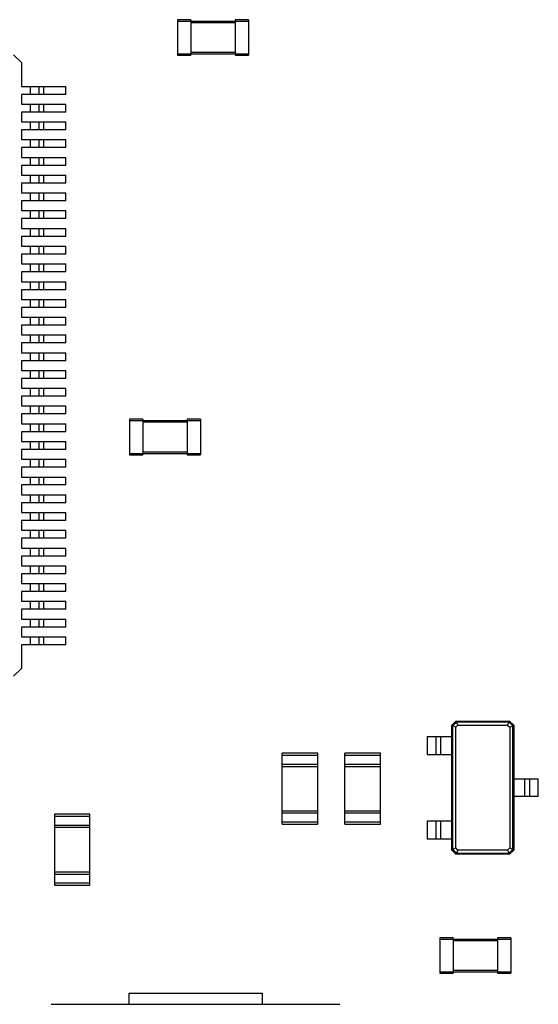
# Model space of a CAD drawing. Header units: millimetres. Extents: x -257 to 878, y 386 to 760.
# Tile 24 of 39: x 553 to 565, y 490 to 512. Entities that reach past the tile are written whole.
import ezdxf

# ---------------------------------------------------------------- set-up
doc = ezdxf.new("R2010")
doc.units = ezdxf.units.MM
doc.header["$LTSCALE"] = 30.734
doc.layers.get('0').update_dxf_attribs({"linetype": 'CONTINUOUS'})

msp = doc.modelspace()

# ---------------------------------------------------------------- linework, layer by layer
at = {"color": 7, "linetype": 'Continuous'}
for p, q in [((556.391, 511.987), (556.391, 511.187)), ((556.691, 511.987), (556.391, 511.987)), ((556.391, 511.957), (557.991, 511.957)), ((556.691, 511.987), (556.691, 511.187)), ((556.691, 511.927), (557.691, 511.927)), ((557.691, 511.987), (557.691, 511.187)), ((557.991, 511.987), (557.691, 511.987)), ((557.991, 511.987), (557.991, 511.187)), ((552.7, 511.195), (552.875, 511.02)), ((556.391, 511.217), (557.991, 511.217)), ((556.391, 511.187), (556.691, 511.187)), ((557.691, 511.247), (556.691, 511.247)), ((557.691, 511.187), (557.991, 511.187)), ((552.875, 511.02), (552.875, 510.485)), ((552.875, 510.485), (553.875, 510.485)), ((553.075, 510.485), (553.075, 510.305)), ((553.275, 510.305), (553.275, 510.485)), ((553.375, 510.485), (553.375, 510.305)), ((553.875, 510.305), (553.875, 510.485)), ((552.875, 510.305), (552.875, 510.085)), ((553.875, 510.305), (552.875, 510.305)), ((552.875, 510.085), (553.875, 510.085)), ((553.075, 510.085), (553.075, 509.905)), ((553.275, 509.905), (553.275, 510.085)), ((553.375, 510.085), (553.375, 509.905)), ((553.875, 509.905), (553.875, 510.085)), ((552.875, 509.905), (552.875, 509.685)), ((553.875, 509.905), (552.875, 509.905)), ((552.875, 509.685), (553.875, 509.685)), ((552.875, 509.505), (552.875, 509.285)), ((553.875, 509.505), (552.875, 509.505)), ((553.075, 509.685), (553.075, 509.505)), ((553.275, 509.505), (553.275, 509.685)), ((553.375, 509.685), (553.375, 509.505)), ((553.875, 509.505), (553.875, 509.685)), ((552.875, 509.285), (553.875, 509.285)), ((553.075, 509.285), (553.075, 509.105)), ((553.275, 509.105), (553.275, 509.285)), ((553.375, 509.285), (553.375, 509.105)), ((553.875, 509.105), (553.875, 509.285)), ((552.875, 509.105), (552.875, 508.885)), ((553.875, 509.105), (552.875, 509.105)), ((552.875, 508.885), (553.875, 508.885)), ((553.075, 508.885), (553.075, 508.705)), ((553.275, 508.705), (553.275, 508.885)), ((553.375, 508.885), (553.375, 508.705)), ((553.875, 508.705), (553.875, 508.885)), ((552.875, 508.705), (552.875, 508.485)), ((553.875, 508.705), (552.875, 508.705)), ((552.875, 508.485), (553.875, 508.485)), ((553.075, 508.485), (553.075, 508.305)), ((553.275, 508.305), (553.275, 508.485)), ((553.375, 508.485), (553.375, 508.305)), ((553.875, 508.305), (553.875, 508.485)), ((552.875, 508.305), (552.875, 508.085)), ((553.875, 508.305), (552.875, 508.305)), ((552.875, 508.085), (553.875, 508.085)), ((553.075, 508.085), (553.075, 507.905)), ((553.275, 507.905), (553.275, 508.085)), ((553.375, 508.085), (553.375, 507.905)), ((553.875, 507.905), (553.875, 508.085)), ((552.875, 507.905), (552.875, 507.685)), ((553.875, 507.905), (552.875, 507.905)), ((552.875, 507.685), (553.875, 507.685)), ((552.875, 507.505), (552.875, 507.285)), ((553.875, 507.505), (552.875, 507.505)), ((553.075, 507.685), (553.075, 507.505)), ((553.275, 507.505), (553.275, 507.685)), ((553.375, 507.685), (553.375, 507.505)), ((553.875, 507.505), (553.875, 507.685)), ((552.875, 507.285), (553.875, 507.285)), ((553.075, 507.285), (553.075, 507.105)), ((553.275, 507.105), (553.275, 507.285)), ((553.375, 507.285), (553.375, 507.105)), ((553.875, 507.105), (553.875, 507.285)), ((552.875, 507.105), (552.875, 506.885)), ((553.875, 507.105), (552.875, 507.105)), ((552.875, 506.885), (553.875, 506.885)), ((553.075, 506.885), (553.075, 506.705)), ((553.275, 506.705), (553.275, 506.885)), ((553.375, 506.885), (553.375, 506.705)), ((553.875, 506.705), (553.875, 506.885)), ((552.875, 506.705), (552.875, 506.485)), ((553.875, 506.705), (552.875, 506.705)), ((552.875, 506.485), (553.875, 506.485)), ((553.075, 506.485), (553.075, 506.305)), ((553.275, 506.305), (553.275, 506.485)), ((553.375, 506.485), (553.375, 506.305)), ((553.875, 506.305), (553.875, 506.485)), ((552.875, 506.305), (552.875, 506.085)), ((553.875, 506.305), (552.875, 506.305)), ((552.875, 506.085), (553.875, 506.085)), ((553.075, 506.085), (553.075, 505.905)), ((553.275, 505.905), (553.275, 506.085)), ((553.375, 506.085), (553.375, 505.905)), ((553.875, 505.905), (553.875, 506.085)), ((552.875, 505.905), (552.875, 505.685)), ((553.875, 505.905), (552.875, 505.905)), ((552.875, 505.685), (553.875, 505.685)), ((552.875, 505.505), (552.875, 505.285)), ((553.875, 505.505), (552.875, 505.505)), ((553.075, 505.685), (553.075, 505.505)), ((553.275, 505.505), (553.275, 505.685)), ((553.375, 505.685), (553.375, 505.505)), ((553.875, 505.505), (553.875, 505.685)), ((552.875, 505.285), (553.875, 505.285)), ((553.075, 505.285), (553.075, 505.105)), ((553.275, 505.105), (553.275, 505.285)), ((553.375, 505.285), (553.375, 505.105)), ((553.875, 505.105), (553.875, 505.285)), ((552.875, 505.105), (552.875, 504.885)), ((553.875, 505.105), (552.875, 505.105)), ((552.875, 504.885), (553.875, 504.885)), ((553.075, 504.885), (553.075, 504.705)), ((553.275, 504.705), (553.275, 504.885)), ((553.375, 504.885), (553.375, 504.705)), ((553.875, 504.705), (553.875, 504.885)), ((552.875, 504.705), (552.875, 504.485)), ((553.875, 504.705), (552.875, 504.705)), ((552.875, 504.485), (553.875, 504.485)), ((553.075, 504.485), (553.075, 504.305)), ((553.275, 504.305), (553.275, 504.485)), ((553.375, 504.485), (553.375, 504.305)), ((553.875, 504.305), (553.875, 504.485)), ((552.875, 504.305), (552.875, 504.085)), ((553.875, 504.305), (552.875, 504.305)), ((552.875, 504.085), (553.875, 504.085)), ((553.075, 504.085), (553.075, 503.905)), ((553.275, 503.905), (553.275, 504.085)), ((553.375, 504.085), (553.375, 503.905)), ((553.875, 503.905), (553.875, 504.085)), ((552.875, 503.905), (552.875, 503.685)), ((553.875, 503.905), (552.875, 503.905)), ((552.875, 503.685), (553.875, 503.685)), ((552.875, 503.505), (552.875, 503.285)), ((553.875, 503.505), (552.875, 503.505)), ((553.075, 503.685), (553.075, 503.505)), ((553.275, 503.505), (553.275, 503.685)), ((553.375, 503.685), (553.375, 503.505)), ((553.875, 503.505), (553.875, 503.685)), ((552.875, 503.285), (553.875, 503.285)), ((553.075, 503.285), (553.075, 503.105)), ((553.275, 503.105), (553.275, 503.285)), ((553.375, 503.285), (553.375, 503.105)), ((553.875, 503.105), (553.875, 503.285)), ((552.875, 503.105), (552.875, 502.885)), ((553.875, 503.105), (552.875, 503.105)), ((552.875, 502.885), (553.875, 502.885)), ((553.075, 502.885), (553.075, 502.705)), ((553.275, 502.705), (553.275, 502.885)), ((553.375, 502.885), (553.375, 502.705)), ((553.875, 502.705), (553.875, 502.885)), ((555.309, 502.987), (555.309, 502.187)), ((555.609, 502.987), (555.309, 502.987)), ((555.309, 502.957), (556.909, 502.957)), ((555.609, 502.987), (555.609, 502.187)), ((555.609, 502.927), (556.609, 502.927)), ((556.609, 502.987), (556.609, 502.187)), ((556.909, 502.987), (556.609, 502.987)), ((556.909, 502.987), (556.909, 502.187)), ((552.875, 502.705), (552.875, 502.485)), ((553.875, 502.705), (552.875, 502.705)), ((552.875, 502.485), (553.875, 502.485)), ((553.075, 502.485), (553.075, 502.305)), ((553.275, 502.305), (553.275, 502.485)), ((553.375, 502.485), (553.375, 502.305)), ((553.875, 502.305), (553.875, 502.485)), ((552.875, 502.305), (552.875, 502.085)), ((553.875, 502.305), (552.875, 502.305)), ((555.309, 502.217), (556.909, 502.217)), ((555.309, 502.187), (555.609, 502.187)), ((556.609, 502.247), (555.609, 502.247)), ((556.609, 502.187), (556.909, 502.187)), ((552.875, 502.085), (553.875, 502.085)), ((553.075, 502.085), (553.075, 501.905)), ((553.275, 501.905), (553.275, 502.085)), ((553.375, 502.085), (553.375, 501.905)), ((553.875, 501.905), (553.875, 502.085)), ((552.875, 501.905), (552.875, 501.685)), ((553.875, 501.905), (552.875, 501.905)), ((552.875, 501.685), (553.875, 501.685)), ((552.875, 501.505), (552.875, 501.285)), ((553.875, 501.505), (552.875, 501.505)), ((553.075, 501.685), (553.075, 501.505)), ((553.275, 501.505), (553.275, 501.685)), ((553.375, 501.685), (553.375, 501.505)), ((553.875, 501.505), (553.875, 501.685)), ((552.875, 501.285), (553.875, 501.285)), ((553.075, 501.285), (553.075, 501.105)), ((553.275, 501.105), (553.275, 501.285)), ((553.375, 501.285), (553.375, 501.105)), ((553.875, 501.105), (553.875, 501.285)), ((552.875, 501.105), (552.875, 500.885)), ((553.875, 501.105), (552.875, 501.105)), ((552.875, 500.885), (553.875, 500.885)), ((553.075, 500.885), (553.075, 500.705)), ((553.275, 500.705), (553.275, 500.885)), ((553.375, 500.885), (553.375, 500.705)), ((553.875, 500.705), (553.875, 500.885)), ((552.875, 500.705), (552.875, 500.485)), ((553.875, 500.705), (552.875, 500.705)), ((552.875, 500.485), (553.875, 500.485)), ((553.075, 500.485), (553.075, 500.305)), ((553.275, 500.305), (553.275, 500.485)), ((553.375, 500.485), (553.375, 500.305)), ((553.875, 500.305), (553.875, 500.485)), ((552.875, 500.305), (552.875, 500.085)), ((553.875, 500.305), (552.875, 500.305)), ((552.875, 500.085), (553.875, 500.085)), ((553.075, 500.085), (553.075, 499.905)), ((553.275, 499.905), (553.275, 500.085)), ((553.375, 500.085), (553.375, 499.905)), ((553.875, 499.905), (553.875, 500.085)), ((552.875, 499.905), (552.875, 499.685)), ((553.875, 499.905), (552.875, 499.905)), ((552.875, 499.685), (553.875, 499.685)), ((552.875, 499.505), (552.875, 499.285)), ((553.875, 499.505), (552.875, 499.505)), ((553.075, 499.685), (553.075, 499.505)), ((553.275, 499.505), (553.275, 499.685)), ((553.375, 499.685), (553.375, 499.505)), ((553.875, 499.505), (553.875, 499.685)), ((552.875, 499.285), (553.875, 499.285)), ((553.075, 499.285), (553.075, 499.105)), ((553.275, 499.105), (553.275, 499.285)), ((553.375, 499.285), (553.375, 499.105)), ((553.875, 499.105), (553.875, 499.285)), ((552.875, 499.105), (552.875, 498.885)), ((553.875, 499.105), (552.875, 499.105)), ((552.875, 498.885), (553.875, 498.885)), ((553.075, 498.885), (553.075, 498.705)), ((553.275, 498.705), (553.275, 498.885)), ((553.375, 498.885), (553.375, 498.705)), ((553.875, 498.705), (553.875, 498.885)), ((552.875, 498.705), (552.875, 498.485)), ((553.875, 498.705), (552.875, 498.705)), ((552.875, 498.485), (553.875, 498.485)), ((553.075, 498.485), (553.075, 498.305)), ((553.275, 498.305), (553.275, 498.485)), ((553.375, 498.485), (553.375, 498.305)), ((553.875, 498.305), (553.875, 498.485)), ((552.875, 498.305), (552.875, 498.085)), ((553.875, 498.305), (552.875, 498.305)), ((552.875, 498.085), (553.875, 498.085)), ((553.075, 498.085), (553.075, 497.905)), ((553.275, 497.905), (553.275, 498.085)), ((553.375, 498.085), (553.375, 497.905)), ((553.875, 497.905), (553.875, 498.085)), ((552.875, 497.905), (552.875, 497.37)), ((553.875, 497.905), (552.875, 497.905)), ((552.875, 497.37), (552.7, 497.195)), ((562.565, 496.092), (562.66, 496.187)), ((562.66, 496.187), (563.87, 496.187)), ((563.87, 496.187), (563.965, 496.092)), ((562.565, 493.282), (562.565, 496.092)), ((562.673, 496.162), (562.59, 496.079)), ((562.59, 493.294), (562.59, 496.079)), ((562.657, 496.046), (562.59, 496.079)), ((562.657, 496.046), (562.706, 496.095)), ((562.657, 493.328), (562.657, 496.046)), ((562.706, 496.095), (562.673, 496.162)), ((563.858, 496.162), (562.673, 496.162)), ((562.706, 496.095), (563.824, 496.095)), ((563.824, 496.095), (563.858, 496.162)), ((563.824, 496.095), (563.873, 496.046)), ((563.94, 496.079), (563.858, 496.162)), ((563.873, 496.046), (563.94, 496.079)), ((563.873, 496.046), (563.873, 493.328)), ((563.94, 493.294), (563.94, 496.079)), ((563.965, 496.092), (563.965, 493.282)), ((562.015, 495.837), (562.015, 495.437)), ((562.015, 495.837), (562.565, 495.837)), ((562.215, 495.437), (562.215, 495.837)), ((562.315, 495.837), (562.315, 495.437)), ((558.751, 493.867), (558.751, 495.467)), ((559.551, 495.467), (558.751, 495.467)), ((558.751, 495.422), (559.551, 495.422)), ((559.551, 493.867), (559.551, 495.467)), ((560.161, 493.867), (560.161, 495.467)), ((560.961, 495.467), (560.161, 495.467)), ((560.161, 495.422), (560.961, 495.422)), ((560.961, 493.867), (560.961, 495.467)), ((562.015, 495.437), (562.565, 495.437)), ((559.551, 495.212), (558.751, 495.212)), ((558.751, 495.167), (559.551, 495.167)), ((560.961, 495.212), (560.161, 495.212)), ((560.161, 495.167), (560.961, 495.167)), ((563.965, 494.887), (564.515, 494.887)), ((564.215, 494.487), (564.215, 494.887)), ((564.315, 494.887), (564.315, 494.487)), ((564.515, 494.487), (564.515, 494.887)), ((564.515, 494.487), (563.965, 494.487)), ((553.619, 494.087), (553.619, 492.487)), ((554.419, 494.087), (553.619, 494.087)), ((553.619, 494.042), (554.419, 494.042)), ((554.419, 492.487), (554.419, 494.087)), ((558.751, 494.167), (559.551, 494.167)), ((558.751, 494.122), (559.551, 494.122)), ((560.161, 494.167), (560.961, 494.167)), ((560.161, 494.122), (560.961, 494.122)), ((554.419, 493.832), (553.619, 493.832)), ((554.419, 493.787), (553.619, 493.787)), ((559.551, 493.912), (558.751, 493.912)), ((558.751, 493.867), (559.551, 493.867)), ((560.961, 493.912), (560.161, 493.912)), ((560.161, 493.867), (560.961, 493.867)), ((562.015, 493.937), (562.015, 493.537)), ((562.015, 493.937), (562.565, 493.937)), ((562.215, 493.537), (562.215, 493.937)), ((562.315, 493.937), (562.315, 493.537)), ((562.015, 493.537), (562.565, 493.537)), ((562.657, 493.328), (562.59, 493.294)), ((562.59, 493.294), (562.673, 493.212)), ((562.706, 493.278), (562.657, 493.328)), ((563.873, 493.328), (563.824, 493.278)), ((563.858, 493.212), (563.94, 493.294)), ((563.873, 493.328), (563.94, 493.294)), ((562.66, 493.187), (562.565, 493.282)), ((563.87, 493.187), (562.66, 493.187)), ((562.706, 493.278), (562.673, 493.212)), ((562.673, 493.212), (563.858, 493.212)), ((563.824, 493.278), (562.706, 493.278)), ((563.824, 493.278), (563.858, 493.212)), ((563.965, 493.282), (563.87, 493.187)), ((554.419, 492.787), (553.619, 492.787)), ((553.619, 492.742), (554.419, 492.742)), ((554.419, 492.532), (553.619, 492.532)), ((553.619, 492.487), (554.419, 492.487)), ((562.299, 491.307), (562.299, 490.507)), ((562.599, 491.307), (562.299, 491.307)), ((562.599, 491.307), (562.599, 490.507)), ((563.599, 491.307), (563.599, 490.507)), ((563.899, 491.307), (563.599, 491.307)), ((563.899, 491.307), (563.899, 490.507)), ((562.299, 491.277), (563.899, 491.277)), ((562.599, 491.247), (563.599, 491.247)), ((562.299, 490.537), (563.899, 490.537)), ((562.299, 490.507), (562.599, 490.507)), ((563.599, 490.567), (562.599, 490.567)), ((563.599, 490.507), (563.899, 490.507)), ((555.299, 489.807), (555.299, 490.057)), ((555.299, 490.057), (558.299, 490.057)), ((558.299, 490.057), (558.299, 489.807)), ((553.549, 489.807), (560.049, 489.807))]:
    msp.add_line(p, q, dxfattribs=at)

doc.saveas('drawing.dxf')
